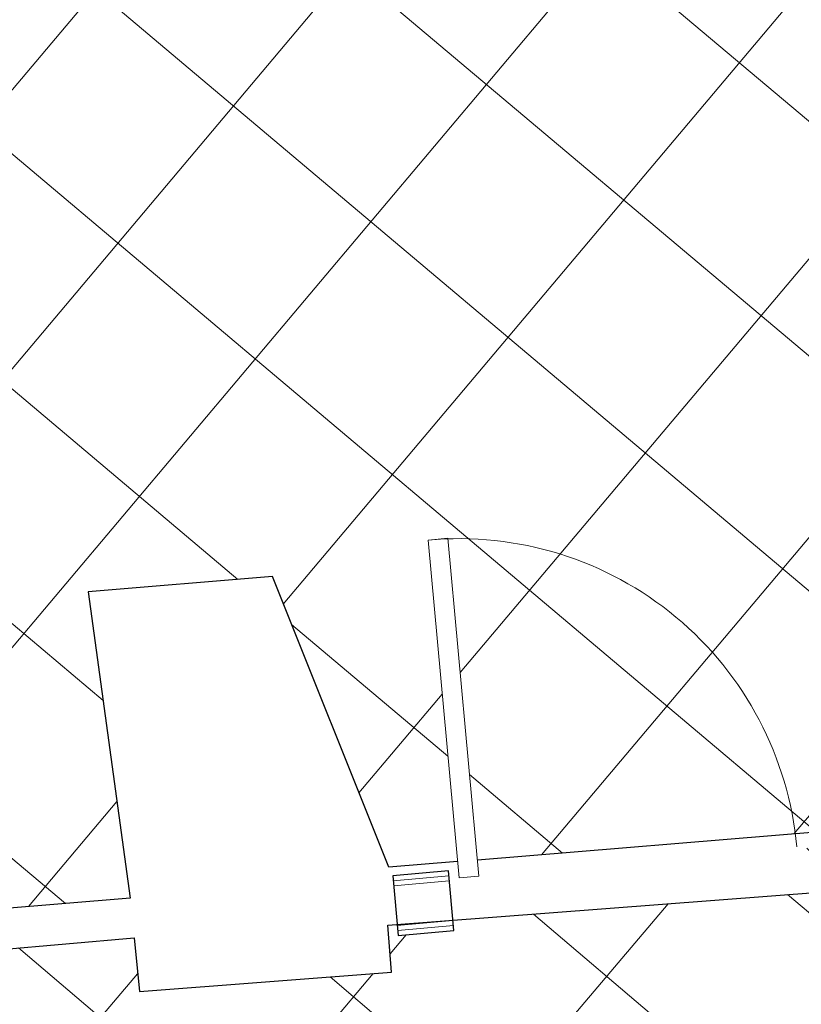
# Model space of a CAD drawing. Header units: millimetres. Extents: x 853417 to 929373, y -433185 to -369260.
# Tile 69 of 157: x 918713 to 920672, y -403790 to -401323. Entities that reach past the tile are written whole.
import ezdxf

# ---------------------------------------------------------------- set-up
doc = ezdxf.new("R2010")
doc.units = ezdxf.units.MM
for name, color, linetype, lineweight in [('KOKO-DOOR', 7, 'Continuous', 9), ('KOKO-FLOR-PATT', 7, 'Continuous', 9), ('KOKO-WALL', 7, 'Continuous', 9), ('KOKO-WALL-PATT', 7, 'Continuous', 25), ('KOKO_WALL', 7, 'Continuous', 9)]:
    doc.layers.add(name, color=color, linetype=linetype, lineweight=lineweight)

# ---------------------------------------------------------------- blocks, each defined once
blk = doc.blocks.new('Ol_olev sisesein 14 - SS-01-2509151-1 korrus_SA_kunstihanke plaan')
at = {"layer": 'KOKO-WALL', "lineweight": 25}
for p, q in [((432530.7, 906384.5), (432475, 907623.3)), ((432325.4, 907590.1), (432374.6, 906614.2)), ((432377.1, 906564.3), (432385.8, 906391.6)), ((432385.8, 906391.6), (431648.3, 906122.9)), ((432648.7, 906389.8), (432530.7, 906384.5)), ((432677.1, 905756.8), (432648.7, 906389.8)), ((431648.3, 906122.9), (431671.7, 905660.1)), ((431671.7, 905660.1), (432442.8, 905741.1)), ((432442.8, 905741.1), (432517.1, 904265.3)), ((432541.8, 905747.8), (432677.1, 905756.8)), ((432625.7, 904269.4), (432541.8, 905747.8))]:
    blk.add_line(p, q, dxfattribs=at)
blk = doc.blocks.new('KOKO_Single - 900 x 2100 puitprofiil-V56-1 korrus_SA_kunstihanke plaan')
at = {"layer": 'KOKO-DOOR'}
for p, q in [((375, -55), (425, -55)), ((375, -905), (375, -55)), ((425, -55), (425, -905)), ((425, -905), (375, -905))]:
    blk.add_line(p, q, dxfattribs=at)
blk.add_arc((425, -55), 850, 180, 270, dxfattribs=at)

msp = doc.modelspace()

# ---------------------------------------------------------------- hatches: boundary and pattern name
at = {"layer": 'KOKO-FLOR-PATT', "true_color": 0x800000}
h = msp.add_hatch(dxfattribs=at)
h.set_pattern_fill('FP_66', color=16, style=0, pattern_type=2)
h.set_pattern_definition([(319.884, (919429.73, -399926.62), (289.95, 344.134), []), (49.884, (919429.73, -399926.62), (-344.134, 289.95), [])])
h.paths.add_polyline_path([(916908, -399712.5), (916903.6, -399662.7), (917650.7, -399596.5), (917655.1, -399646.3), (916910.2, -399712.3)], flags=0)
h.paths.add_polyline_path([(917516.9, -403645.3), (918989.7, -403524.2), (918884.2, -402756.1), (919346, -402718.1), (919638, -403446.6), (919810.3, -403432.5), (919736.4, -402626.6), (919786.2, -402622), (919860.1, -403428.4), (920834, -403348.3), (921003.1, -402581.9), (922179.9, -402485.2), (921641.4, -396183.4), (916740, -396652.2), (916933.2, -398831.9), (916850.7, -398839.2), (916859.5, -398938.8), (916839.6, -398941), (916839.6, -398965.7), (916812.1, -398969.9), (916878.1, -399715.2), (916908, -399712.5), (916910.2, -399737.4), (916930.2, -399736.8), (916939, -399835.3), (917021.4, -399828), (917292.5, -402886.9), (917440.7, -402874.7), (917514.7, -403622.9)], flags=0)
h.paths.add_polyline_path([(917327.3, -402849.2), (917221.4, -401653.7), (917661.2, -401614.7), (917767.1, -402810.2), (917372.8, -402845.2)], flags=0)
h.paths.add_polyline_path([(920625.7, -401088.9), (920574.7, -400532.5), (921026.6, -400491), (921077.6, -401047.5), (920834, -401069.8)], flags=0)
h.paths.add_polyline_path([(917039.3, -399901.5), (917037.5, -399881.6), (918033.3, -399790.3), (918035.1, -399800.2), (919020, -399709), (919019.2, -399699.9), (921917, -399434.2), (921918.8, -399454.1), (919031, -399719.8), (919034.6, -399758.8), (918038.8, -399850.1), (918034.2, -399810.3), (917066.6, -399899)], flags=0)
h.paths.add_polyline_path([(919012.7, -398882.9), (918793.5, -396492.9), (918843.6, -396491.3), (919062.7, -398881.3)], flags=0)
h.paths.add_polyline_path([(917479.8, -397637.1), (917436.5, -397185.4), (917992.8, -397132.2), (918036, -397583.9)], flags=0)
h = msp.add_hatch(dxfattribs=at)
h.set_pattern_fill('FP_67', color=16, style=0, pattern_type=2)
h.set_pattern_definition([(319.643, (919515.46, -407286.1), (291.397, 342.91), []), (49.643, (919515.46, -407286.1), (-342.91, 291.397), [])])
h.paths.add_polyline_path([(920516.3, -410898.2), (922662.4, -410718.9), (922076.4, -403522.9), (920880.9, -403614.6), (920871.9, -403496.8), (920835.7, -403499.6), (920834.4, -403510), (920697.2, -403522.6), (920694.9, -403510.4), (919798.7, -403579.9), (919798.7, -403605), (919661.6, -403617.5), (919659, -403589.9), (919635.5, -403591.7), (919644.5, -403709.5), (919012.7, -403757.9), (918999.4, -403622.9), (917524.5, -403753.6), (917528.2, -403871.8), (916360.7, -403961.4), (916422.4, -404668.8), (916882.2, -404654.2), (917314.7, -410253.9), (917989.1, -410662.1), (920503.5, -410494.4), (920510.6, -410718.9)], flags=0)
h.paths.add_polyline_path([(921354.2, -409841.6), (921308.1, -409284.7), (921760.4, -409247.3), (921806.5, -409804.2), (921715.5, -409811.7)], flags=0)
h.paths.add_polyline_path([(917254, -409398), (917161.6, -408201.4), (917601.7, -408167.4), (917601.8, -408167.4), (917694.2, -409364), (917314.7, -409393.3)], flags=0)
h.paths.add_polyline_path([(919177, -409124.8), (919106.5, -408141.6), (920073.9, -408072.2), (920144.4, -409055.4), (919199.1, -409123.2)], flags=0)
h.paths.add_polyline_path([(921263.4, -408712.4), (921215.8, -408155.6), (921668, -408117), (921715.5, -408673.8)], flags=0)
h.paths.add_polyline_path([(917161.6, -408201.2), (917069.1, -407004.6), (917509.3, -406970.6), (917509.3, -406970.6), (917601.7, -408167.2), (917161.6, -408201.2)], flags=0)
h.paths.add_polyline_path([(917069.1, -407004.4), (916976.7, -405807.8), (917416.9, -405773.8), (917509.3, -406970.4), (917069.1, -407004.4)], flags=0)
h.paths.add_polyline_path([(918974.5, -406688.5), (918904.1, -405705.3), (919871.5, -405635.9), (919942, -406619.1), (918999.2, -406686.7)], flags=0)
h.paths.add_polyline_path([(921044.8, -405464), (920998.7, -404907.1), (921451, -404869.7), (921497, -405426.6)], flags=0)
at = {"layer": 'KOKO-WALL-PATT', "lineweight": 9, "true_color": 0x787878}
h = msp.add_hatch(dxfattribs=at)
h.set_pattern_fill('FP_8', color=8, style=0, pattern_type=2)
h.set_pattern_definition([(45, (463824.66, -1284242.16), (-212.13203, 212.13203), []), (135, (463824.66, -1284242.16), (-212.13203, -212.13203), [])])
h.paths.add_polyline_path([(919659.3, -403592.6), (919798.7, -403579.9), (919789.6, -403480.3), (919650.2, -403493.1)], flags=0)
h.paths.add_polyline_path([(920694.9, -403497.7), (920834.4, -403484.9), (920825.2, -403385.3), (920685.8, -403398.1)], flags=0)

# ---------------------------------------------------------------- linework, layer by layer
at = {"layer": 'KOKO-WALL', "lineweight": 25}
for p, q in [((919787.3, -403455.4), (919647.9, -403468.2)), ((919801, -403604.7), (919787.3, -403455.4)), ((919647.9, -403468.2), (919661.6, -403617.5)), ((919661.6, -403617.5), (919801, -403604.7))]:
    msp.add_line(p, q, dxfattribs=at)
at = {"layer": 'KOKO-WALL'}
for p, q in [((919788.4, -403467.8), (919649, -403480.6)), ((919789.6, -403480.3), (919650.2, -403493.1)), ((919798.7, -403579.9), (919659.3, -403592.6)), ((919799.8, -403592.3), (919660.4, -403605.1))]:
    msp.add_line(p, q, dxfattribs=at)

# ---------------------------------------------------------------- block references
at = {"layer": 'KOKO-DOOR', "rotation": 185.2387097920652}
msp.add_blockref('KOKO_Single - 900 x 2100 puitprofiil-V56-1 korrus_SA_kunstihanke plaan', (920242.3, -403489), dxfattribs=at)
at = {"layer": 'KOKO_WALL', "rotation": 271.815909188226}
msp.add_blockref('Ol_olev sisesein 14 - SS-01-2509151-1 korrus_SA_kunstihanke plaan', (0, 0), dxfattribs=at)

doc.saveas('drawing.dxf')
